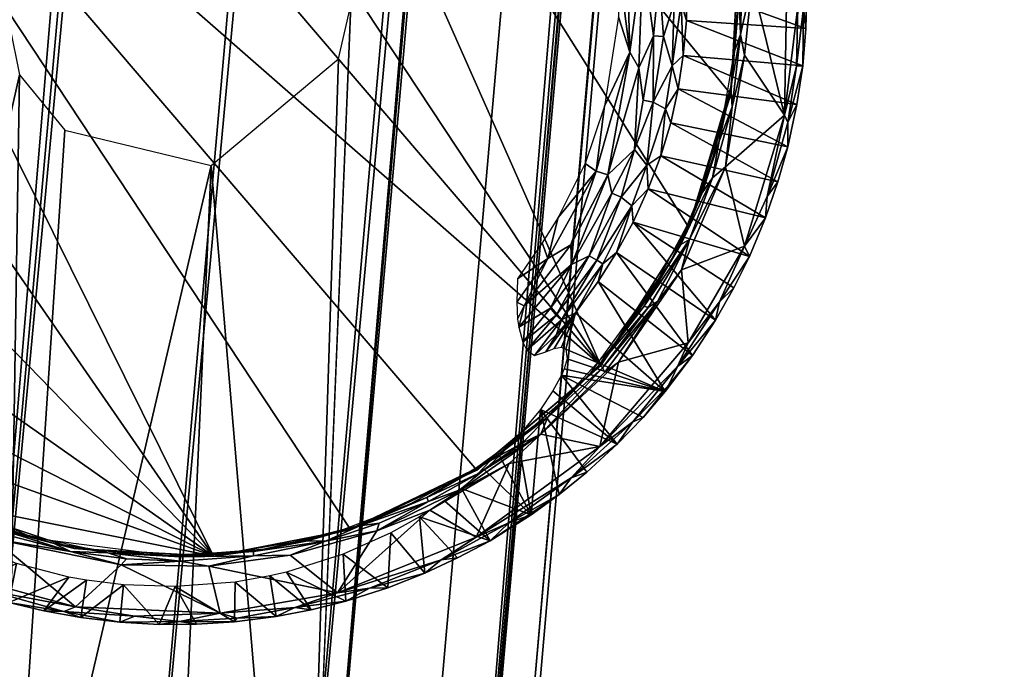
# Model space of a CAD drawing. Header units: inches. Extents: x -0.253 to 0.253, y -0.239 to 0.217.
# Tile 4 of 119: x -0.209 to -0.195, y -0.207 to -0.198. Entities that reach past the tile are written whole.
import ezdxf

# ---------------------------------------------------------------- set-up
doc = ezdxf.new("R2010")
doc.units = ezdxf.units.IN
doc.header["$MEASUREMENT"] = 0
for name, color, linetype in [('Frame', 181, 'Continuous'), ('klempootjes', 54, 'Continuous'), ('voeten', 191, 'Continuous')]:
    doc.layers.add(name, color=color, linetype=linetype)

msp = doc.modelspace()

# ---------------------------------------------------------------- meshes
at = {"layer": 'Frame'}
mesh = msp.add_polyface(dxfattribs=at)
corners = [(-0.21168, -0.211805, 0.008342), (-0.175802, 0.191098, 0.007976), (-0.209027, -0.197416, 0.007546), (-0.204042, -0.197796, 0.007545), (-0.171812, 0.174506, 0.007402), (-0.204753, -0.21512, 0.008008), (-0.202243, -0.216704, 0.014184), (-0.166452, 0.194187, 0.015042), (-0.202699, -0.216464, 0.015715), (-0.17843, -0.215718, 0.239028), (-0.136104, -0.179393, 0.61886), (-0.135694, -0.182269, 0.620561), (-0.146306, -0.177336, 0.619885), (-0.21211, -0.228735, 0.032998), (-0.14742, -0.179779, 0.622243), (-0.20952, -0.226975, 0.032779), (-0.213601, -0.215482, 0.015648), (-0.177688, 0.195647, 0.015563), (-0.214414, -0.219927, 0.01428), (-0.144544, -0.187041, 0.618342), (-0.20975, -0.238066, 0.035528), (-0.141799, -0.187598, 0.618066), (-0.138993, -0.176074, 0.618687), (-0.206276, -0.226759, 0.032477), (-0.141214, -0.175404, 0.618793), (-0.207234, -0.214307, 0.019048), (-0.171549, 0.19251, 0.01904), (-0.209662, -0.214143, 0.018866), (-0.145833, -0.17543, 0.625809), (-0.145953, -0.174204, 0.629555), (-0.144588, -0.170453, 0.629823), (-0.144653, -0.1765, 0.6344), (-0.145522, -0.181208, 0.629431), (-0.14281, -0.181398, 0.632121), (-0.14735, -0.182818, 0.621692), (-0.213508, -0.234362, 0.031678), (-0.145902, -0.185193, 0.622084), (-0.20355, -0.228207, 0.032117), (-0.175643, 0.193164, 0.018164), (-0.212388, -0.214224, 0.017277), (-0.144654, -0.170215, 0.6368), (-0.146261, -0.176541, 0.630561), (-0.143487, -0.184151, 0.627949), (-0.17966, -0.218346, 0.238173), (-0.136756, -0.184659, 0.620441), (-0.14377, -0.175645, 0.619202), (-0.20278, -0.216955, 0.010494), (-0.166165, 0.195521, 0.012169), (-0.202364, -0.218967, 0.012841), (-0.213801, -0.214493, 0.011317), (-0.177986, 0.194259, 0.011211), (-0.20875, -0.198784, 0.007381), (-0.179657, -0.211406, 0.237672), (-0.17855, -0.213442, 0.238729), (-0.144458, -0.163343, 0.634709), (-0.144905, -0.168108, 0.632715), (-0.144461, -0.163723, 0.637032), (-0.137429, -0.177384, 0.618507), (-0.203403, -0.214807, 0.016921), (-0.167461, 0.192333, 0.016549), (-0.205039, -0.214542, 0.018325), (-0.139428, -0.18702, 0.617822), (-0.203798, -0.237489, 0.034752), (-0.137803, -0.185787, 0.620819), (-0.146671, -0.181078, 0.626537), (-0.169149, 0.190575, 0.008021), (-0.205235, -0.195487, 0.007103), (-0.206319, -0.195146, 0.007006), (-0.173892, 0.173451, 0.007003), (-0.1777, 0.199573, 0.014549), (-0.144325, -0.174131, 0.624576), (-0.212118, -0.236597, 0.032856), (-0.176899, 0.195175, 0.016973), (-0.169475, 0.192468, 0.01836), (-0.1427, -0.186535, 0.62328), (-0.206684, -0.238577, 0.035221)]
mesh.append_faces([[corners[k] for k in face] for face in [(0, 1, 2, 0), (3, 4, 5, 3), (6, 7, 8, 6), (9, 10, 11, 9), (12, 13, 14, 12), (12, 15, 13, 12), (16, 17, 18, 16), (19, 20, 21, 19), (22, 23, 24, 22), (25, 26, 27, 25), (28, 29, 30, 28), (31, 32, 33, 31), (34, 35, 36, 34), (22, 37, 23, 22), (27, 38, 39, 27), (40, 41, 31, 40), (32, 36, 42, 32), (43, 11, 44, 43), (45, 15, 12, 45), (46, 47, 48, 46), (49, 50, 0, 49), (2, 51, 0, 2), (52, 10, 53, 52), (14, 35, 34, 14), (41, 32, 31, 41), (54, 55, 56, 54), (52, 57, 10, 52), (58, 59, 60, 58), (61, 62, 63, 61), (45, 23, 15, 45), (14, 29, 28, 14), (41, 14, 64, 41), (5, 65, 46, 5), (66, 67, 68, 66), (18, 69, 49, 18), (70, 45, 12, 70), (28, 12, 14, 28), (36, 71, 19, 36), (64, 36, 32, 64), (41, 64, 32, 41), (24, 23, 45, 24), (39, 72, 16, 39), (56, 41, 40, 56), (29, 14, 41, 29), (55, 41, 56, 55), (60, 73, 25, 60), (70, 12, 28, 70), (30, 70, 28, 30), (36, 19, 74, 36), (57, 37, 22, 57), (21, 75, 61, 21), (48, 47, 6, 48), (14, 34, 64, 14), (64, 34, 36, 64), (8, 59, 58, 8), (55, 29, 41, 55), (30, 29, 55, 30), (63, 62, 44, 63)]], dxfattribs={"vtx3": -1})
mesh = msp.add_polyface(dxfattribs=at)
corners = [(-0.1183, 0.069585, 0.605755), (-0.132326, -0.128997, 0.627365), (-0.135176, -0.162485, 0.630565), (-0.11544, 0.071305, 0.61432), (-0.133575, -0.159942, 0.639279), (-0.131794, -0.143227, 0.636818), (-0.204753, -0.21512, 0.008008), (-0.171358, 0.175777, 0.007545), (-0.169149, 0.190575, 0.008021), (-0.117787, 0.050099, 0.609233), (-0.116385, 0.050621, 0.615133), (-0.130604, -0.128314, 0.635165), (-0.209662, -0.214143, 0.018866), (-0.173204, 0.19285, 0.019044), (-0.175643, 0.193164, 0.018164), (-0.124766, 0.070172, 0.606864), (-0.143566, -0.161835, 0.632522), (-0.125898, 0.07193, 0.608298), (-0.202243, -0.216704, 0.014184), (-0.166165, 0.195521, 0.012169), (-0.166452, 0.194187, 0.015042), (-0.12272, 0.069373, 0.617148), (-0.138543, -0.159112, 0.641504), (-0.119615, 0.069149, 0.617398), (-0.117283, 0.03896, 0.612633), (-0.130843, -0.128868, 0.628838), (-0.116195, 0.069586, 0.607216), (-0.116869, 0.04015, 0.614153), (-0.214414, -0.219927, 0.01428), (-0.177688, 0.195647, 0.015563), (-0.1777, 0.199573, 0.014549), (-0.118254, 0.035042, 0.609169), (-0.1264, 0.073372, 0.611362), (-0.144461, -0.163723, 0.637032), (-0.125917, 0.072831, 0.613519), (-0.171812, 0.174506, 0.007402), (-0.175802, 0.191098, 0.007976), (-0.207546, -0.195335, 0.007122), (-0.208248, -0.195801, 0.007297), (-0.20278, -0.216955, 0.010494), (-0.167358, 0.193603, 0.009732), (-0.204042, -0.197796, 0.007545), (-0.205235, -0.195487, 0.007103), (-0.176273, 0.175325, 0.007482), (-0.175422, 0.174006, 0.007164), (-0.21168, -0.211805, 0.008342), (-0.177986, 0.194259, 0.011211), (-0.176839, 0.194456, 0.009313), (-0.120396, 0.069652, 0.605223), (-0.13817, -0.162393, 0.629584), (-0.122869, 0.06973, 0.605715), (-0.205039, -0.214542, 0.018325), (-0.167461, 0.192333, 0.016549), (-0.169475, 0.192468, 0.01836), (-0.206319, -0.195146, 0.007006), (-0.173892, 0.173451, 0.007003), (-0.117505, 0.072558, 0.616118), (-0.135494, -0.159434, 0.640884), (-0.143096, -0.163024, 0.639595), (-0.123952, 0.072738, 0.615871), (-0.213801, -0.214493, 0.011317), (-0.120366, 0.072746, 0.604088), (-0.123393, 0.073166, 0.604788), (-0.207234, -0.214307, 0.019048), (-0.171549, 0.19251, 0.01904), (-0.212388, -0.214224, 0.017277), (-0.176899, 0.195175, 0.016973), (-0.126294, 0.074389, 0.609482), (-0.125526, 0.077923, 0.604296), (-0.144458, -0.163343, 0.634709), (-0.202699, -0.216464, 0.015715), (-0.117202, 0.074009, 0.604454), (-0.118254, 0.049985, 0.607861), (-0.120621, 0.073776, 0.616622), (-0.141504, -0.158926, 0.640513), (-0.14049, -0.16198, 0.630013), (-0.209027, -0.197416, 0.007546), (-0.213601, -0.215482, 0.015648), (-0.121882, 0.075009, 0.602947), (-0.129838, -0.128625, 0.63161)]
mesh.append_faces([[corners[k] for k in face] for face in [(0, 1, 2, 0), (3, 4, 5, 3), (6, 7, 8, 6), (9, 1, 0, 9), (10, 3, 11, 10), (12, 13, 14, 12), (15, 16, 17, 15), (18, 19, 20, 18), (21, 22, 23, 21), (3, 5, 11, 3), (9, 24, 25, 9), (9, 0, 26, 9), (10, 11, 27, 10), (28, 29, 30, 28), (9, 31, 24, 9), (32, 33, 34, 32), (6, 35, 7, 6), (36, 37, 38, 36), (39, 40, 19, 39), (35, 41, 42, 35), (37, 43, 44, 37), (45, 46, 47, 45), (48, 49, 50, 48), (51, 52, 53, 51), (54, 44, 55, 54), (56, 57, 3, 56), (34, 58, 59, 34), (60, 30, 46, 60), (61, 50, 62, 61), (62, 15, 17, 62), (0, 2, 48, 0), (63, 53, 64, 63), (65, 14, 66, 65), (17, 67, 68, 17), (17, 69, 67, 17), (23, 57, 56, 23), (70, 20, 52, 70), (39, 8, 40, 39), (61, 48, 50, 61), (71, 48, 61, 71), (9, 72, 31, 9), (59, 21, 73, 59), (59, 74, 21, 59), (44, 54, 37, 44), (45, 47, 36, 45), (50, 75, 15, 50), (62, 50, 15, 62), (71, 0, 48, 71), (36, 38, 76, 36), (73, 21, 23, 73), (73, 23, 56, 73), (9, 25, 1, 9), (12, 64, 13, 12), (77, 66, 29, 77), (78, 61, 62, 78), (67, 69, 32, 67), (24, 27, 79, 24)]], dxfattribs={"vtx3": -1})
mesh = msp.add_polyface(dxfattribs=at)
corners = [(-0.136756, -0.184659, 0.620441), (-0.203798, -0.237489, 0.034752), (-0.17966, -0.218346, 0.238173), (-0.179657, -0.211406, 0.237672), (-0.20355, -0.228207, 0.032117), (-0.137429, -0.177384, 0.618507), (-0.17843, -0.215718, 0.239028), (-0.135694, -0.182269, 0.620561), (-0.144544, -0.187041, 0.618342), (-0.212118, -0.236597, 0.032856), (-0.20975, -0.238066, 0.035528), (-0.21168, -0.211805, 0.008342), (-0.20875, -0.198784, 0.007381), (-0.208967, -0.212656, 0.007088), (-0.206752, -0.216206, 0.00732), (-0.206027, -0.20007, 0.007043), (-0.204753, -0.21512, 0.008008), (-0.204218, -0.198558, 0.007497), (-0.139428, -0.18702, 0.617822), (-0.206684, -0.238577, 0.035221), (-0.179762, -0.212201, 0.227721), (-0.179762, -0.213308, 0.230091), (-0.179762, -0.209392, 0.231217), (-0.14742, -0.179779, 0.622243), (-0.213913, -0.232006, 0.029217), (-0.213508, -0.234362, 0.031678), (-0.209671, -0.217192, 0.00757), (-0.209883, -0.221828, 0.008867), (-0.212598, -0.221113, 0.010266), (-0.202243, -0.216704, 0.014184), (-0.202699, -0.216464, 0.015715), (-0.202639, -0.223771, 0.018229), (-0.206786, -0.217752, 0.019831), (-0.204042, -0.219487, 0.018718), (-0.205039, -0.214542, 0.018325), (-0.179762, -0.220477, 0.236196), (-0.179762, -0.217928, 0.23252), (-0.179762, -0.221265, 0.232353), (-0.209662, -0.214143, 0.018866), (-0.207234, -0.214307, 0.019048), (-0.208106, -0.199568, 0.007164), (-0.213601, -0.215482, 0.015648), (-0.214414, -0.219927, 0.01428), (-0.213693, -0.221884, 0.018694), (-0.203403, -0.214807, 0.016921), (-0.179764, -0.215195, 0.226999), (-0.21211, -0.228735, 0.032998), (-0.213471, -0.230372, 0.029677), (-0.211542, -0.2194, 0.019781), (-0.209917, -0.217599, 0.019762), (-0.212388, -0.214224, 0.017277), (-0.204048, -0.221602, 0.010483), (-0.206752, -0.221981, 0.008937), (-0.20278, -0.216955, 0.010494), (-0.202364, -0.218967, 0.012841), (-0.203256, -0.226797, 0.014757), (-0.141799, -0.187598, 0.618066), (-0.213801, -0.214493, 0.011317), (-0.212381, -0.216703, 0.009064), (-0.21397, -0.222213, 0.012833), (-0.145902, -0.185193, 0.622084), (-0.179762, -0.209616, 0.235181), (-0.17855, -0.213442, 0.238729), (-0.136104, -0.179393, 0.61886), (-0.210023, -0.222121, 0.022539), (-0.208435, -0.219921, 0.021139), (-0.202174, -0.230124, 0.032055), (-0.179762, -0.220136, 0.229434), (-0.179799, -0.217092, 0.227215), (-0.204042, -0.197796, 0.007545), (-0.20541, -0.220429, 0.020487)]
mesh.append_faces([[corners[k] for k in face] for face in [(0, 1, 2, 0), (3, 4, 5, 3), (6, 7, 2, 6), (8, 9, 10, 8), (11, 12, 13, 11), (14, 15, 16, 14), (16, 15, 17, 16), (18, 19, 1, 18), (20, 21, 22, 20), (23, 24, 25, 23), (26, 27, 28, 26), (29, 30, 31, 29), (32, 33, 34, 32), (35, 36, 37, 35), (38, 32, 39, 38), (13, 40, 15, 13), (41, 42, 43, 41), (33, 44, 34, 33), (20, 45, 21, 20), (23, 46, 47, 23), (48, 49, 50, 48), (43, 48, 41, 43), (51, 52, 16, 51), (53, 54, 55, 53), (26, 14, 27, 26), (13, 15, 14, 13), (56, 10, 19, 56), (57, 58, 59, 57), (50, 49, 38, 50), (49, 32, 38, 49), (35, 2, 36, 35), (57, 11, 58, 57), (58, 11, 26, 58), (60, 25, 9, 60), (41, 48, 50, 41), (14, 16, 52, 14), (22, 21, 61, 22), (6, 62, 63, 6), (32, 34, 39, 32), (51, 16, 53, 51), (42, 57, 59, 42), (13, 12, 40, 13), (48, 64, 65, 48), (61, 21, 3, 61), (21, 66, 3, 21), (67, 36, 68, 67), (16, 17, 69, 16), (37, 36, 67, 37), (11, 13, 26, 11), (13, 14, 26, 13), (23, 47, 24, 23), (58, 26, 28, 58), (48, 65, 49, 48), (49, 65, 32, 49), (70, 33, 32, 70), (32, 65, 70, 32), (29, 31, 54, 29), (33, 30, 44, 33)]], dxfattribs={"vtx3": -1})
at = {"layer": 'klempootjes'}
mesh = msp.add_polyface(dxfattribs=at)
corners = [(-0.198343, -0.197475, 0.003), (-0.197883, -0.199356, 0.003002), (-0.198452, -0.198506, 0.003006), (-0.200254, -0.1971, 0.016), (-0.200241, -0.197958, 0.016), (-0.20008, -0.198463, 0.015984), (-0.199392, -0.198985, 0.015256), (-0.197706, -0.199206, 0.003149), (-0.199321, -0.198509, 0.015269), (-0.197827, -0.196194, 0.003002), (-0.198507, -0.198213, 0.00305), (-0.198529, -0.197677, 0.003111), (-0.198479, -0.197161, 0.003036), (-0.198646, -0.19896, 0.003111), (-0.198768, -0.199466, 0.003183), (-0.198594, -0.198447, 0.003183), (-0.19945, -0.197765, 0.015627), (-0.1996, -0.198238, 0.015755), (-0.199481, -0.198657, 0.015574), (-0.198566, -0.196894, 0.003111), (-0.199748, -0.199174, 0.015755), (-0.197692, -0.197812, 0.003012), (-0.199286, -0.197042, 0.015256), (-0.197565, -0.197592, 0.003171), (-0.197588, -0.196984, 0.003149), (-0.199619, -0.196818, 0.015755), (-0.199662, -0.197396, 0.015826), (-0.199345, -0.19654, 0.015259), (-0.200139, -0.196475, 0.015984), (-0.197613, -0.197839, 0.003067), (-0.197691, -0.196736, 0.003035), (-0.198722, -0.20009, 0.003), (-0.199274, -0.198011, 0.015257), (-0.197625, -0.198655, 0.003149), (-0.197579, -0.198125, 0.003169), (-0.197838, -0.19946, 0.003035), (-0.197711, -0.198659, 0.003035), (-0.199351, -0.197764, 0.015478), (-0.199398, -0.196787, 0.015478), (-0.199497, -0.196801, 0.015627), (-0.199266, -0.197514, 0.01526), (-0.19995, -0.198684, 0.015938), (-0.199745, -0.198229, 0.01586), (-0.199894, -0.197096, 0.015937), (-0.19989, -0.199146, 0.01586), (-0.20044, -0.199228, 0.016), (-0.198554, -0.197414, 0.003183), (-0.198558, -0.197931, 0.003183), (-0.198629, -0.19924, 0.003036), (-0.199573, -0.199265, 0.015539), (-0.198578, -0.19594, 0.003005), (-0.1995, -0.199464, 0.015256)]
mesh.append_faces([[corners[k] for k in face] for face in [(0, 1, 2, 0), (3, 4, 5, 3), (6, 7, 8, 6), (0, 9, 1, 0), (10, 11, 12, 10), (13, 14, 15, 13), (16, 17, 18, 16), (12, 11, 19, 12), (20, 18, 17, 20), (21, 1, 9, 21), (22, 23, 24, 22), (25, 26, 16, 25), (22, 24, 27, 22), (5, 28, 3, 5), (24, 29, 30, 24), (2, 1, 31, 2), (32, 33, 34, 32), (33, 35, 36, 33), (37, 38, 39, 37), (32, 34, 40, 32), (37, 18, 8, 37), (10, 15, 11, 10), (41, 42, 43, 41), (42, 41, 44, 42), (23, 29, 24, 23), (34, 33, 29, 34), (45, 5, 4, 45), (10, 13, 15, 10), (8, 18, 6, 8), (32, 40, 37, 32), (37, 40, 38, 37), (5, 43, 28, 5), (11, 46, 19, 11), (11, 15, 47, 11), (42, 26, 43, 42), (26, 17, 16, 26), (2, 10, 0, 2), (2, 48, 10, 2), (18, 49, 6, 18), (49, 18, 20, 49), (33, 36, 29, 33), (29, 21, 30, 29), (7, 35, 33, 7), (8, 7, 33, 8), (41, 43, 5, 41), (48, 13, 10, 48), (0, 12, 50, 0), (0, 10, 12, 0), (40, 22, 38, 40), (40, 23, 22, 40), (34, 29, 23, 34), (40, 34, 23, 40), (6, 49, 51, 6), (39, 16, 37, 39), (37, 16, 18, 37), (8, 33, 32, 8), (32, 37, 8, 32), (29, 36, 21, 29), (36, 1, 21, 36), (39, 25, 16, 39), (11, 47, 46, 11), (42, 44, 20, 42), (42, 17, 26, 42), (20, 17, 42, 20)]], dxfattribs={"vtx3": -1})
mesh = msp.add_polyface(dxfattribs=at)
corners = [(-0.200559, -0.200154, 0.015984), (-0.20008, -0.198463, 0.015984), (-0.20044, -0.199228, 0.016), (-0.198722, -0.20009, 0.003), (-0.198453, -0.201217, 0.003008), (-0.199345, -0.201552, 0.003), (-0.199392, -0.198985, 0.015256), (-0.197836, -0.199809, 0.003149), (-0.197706, -0.199206, 0.003149), (-0.200715, -0.200041, 0.016), (-0.199358, -0.201194, 0.003089), (-0.19927, -0.200931, 0.003183), (-0.199053, -0.200458, 0.003111), (-0.20055, -0.201417, 0.015627), (-0.200051, -0.200644, 0.015539), (-0.200205, -0.20052, 0.015755), (-0.19982, -0.200404, 0.015268), (-0.198382, -0.201362, 0.003148), (-0.198152, -0.200813, 0.003149), (-0.199071, -0.200454, 0.003183), (-0.198811, -0.199726, 0.003111), (-0.199573, -0.199265, 0.015539), (-0.199748, -0.199174, 0.015755), (-0.199838, -0.200067, 0.015574), (-0.199642, -0.199936, 0.015258), (-0.197978, -0.200306, 0.003145), (-0.1995, -0.199464, 0.015256), (-0.197838, -0.19946, 0.003035), (-0.198904, -0.200248, 0.003036), (-0.198629, -0.19924, 0.003036), (-0.200393, -0.200203, 0.015937), (-0.200012, -0.199844, 0.015814), (-0.19995, -0.198684, 0.015938), (-0.200338, -0.200463, 0.01586), (-0.200907, -0.20148, 0.01586), (-0.199231, -0.201121, 0.003019), (-0.197883, -0.199356, 0.003002), (-0.19813, -0.200514, 0.003035), (-0.201097, -0.20081, 0.016), (-0.200033, -0.200875, 0.01526), (-0.200268, -0.201309, 0.015257), (-0.198452, -0.198506, 0.003006), (-0.19989, -0.199146, 0.01586), (-0.20092, -0.201197, 0.015937), (-0.201243, -0.201391, 0.015983), (-0.200657, -0.201353, 0.015755), (-0.198768, -0.199466, 0.003183), (-0.198646, -0.19896, 0.003111), (-0.198903, -0.199965, 0.003183), (-0.200466, -0.201469, 0.015478), (-0.197711, -0.198659, 0.003035)]
mesh.append_faces([[corners[k] for k in face] for face in [(0, 1, 2, 0), (3, 4, 5, 3), (6, 7, 8, 6), (2, 9, 0, 2), (10, 11, 12, 10), (13, 14, 15, 13), (16, 17, 18, 16), (12, 19, 20, 12), (21, 22, 23, 21), (24, 25, 26, 24), (7, 27, 8, 7), (17, 4, 18, 17), (28, 20, 29, 28), (30, 31, 32, 30), (33, 30, 34, 33), (5, 35, 3, 5), (3, 36, 4, 3), (7, 37, 27, 7), (9, 38, 0, 9), (23, 24, 21, 23), (39, 14, 40, 39), (3, 29, 41, 3), (24, 26, 21, 24), (42, 32, 31, 42), (22, 31, 23, 22), (18, 37, 25, 18), (24, 18, 25, 24), (3, 28, 29, 3), (35, 28, 3, 35), (30, 43, 34, 30), (0, 38, 44, 0), (33, 34, 45, 33), (16, 14, 39, 16), (39, 17, 16, 39), (20, 46, 47, 20), (20, 19, 48, 20), (35, 10, 28, 35), (14, 49, 40, 14), (23, 14, 16, 23), (23, 15, 14, 23), (37, 4, 36, 37), (18, 4, 37, 18), (30, 32, 1, 30), (26, 25, 7, 26), (25, 37, 7, 25), (31, 15, 23, 31), (33, 31, 30, 33), (37, 36, 27, 37), (27, 36, 50, 27), (29, 20, 47, 29), (12, 11, 19, 12), (28, 10, 12, 28), (28, 12, 20, 28), (26, 7, 6, 26), (30, 0, 43, 30), (0, 30, 1, 0), (16, 18, 24, 16), (16, 24, 23, 16), (45, 13, 15, 45), (20, 48, 46, 20), (22, 42, 31, 22), (45, 15, 33, 45), (33, 15, 31, 33), (0, 44, 43, 0)]], dxfattribs={"vtx3": -1})
mesh = msp.add_polyface(dxfattribs=at)
corners = [(-0.200528, -0.201719, 0.01526), (-0.199576, -0.203283, 0.003205), (-0.19919, -0.202769, 0.003147), (-0.20024, -0.202867, 0.003), (-0.199253, -0.202589, 0.003002), (-0.200504, -0.204062, 0.003001), (-0.200852, -0.202166, 0.015243), (-0.20099, -0.202678, 0.013641), (-0.200268, -0.201309, 0.015257), (-0.198862, -0.202268, 0.003149), (-0.200033, -0.200875, 0.01526), (-0.199358, -0.201194, 0.003089), (-0.199758, -0.201842, 0.003183), (-0.19927, -0.200931, 0.003183), (-0.199345, -0.201552, 0.003), (-0.198453, -0.201217, 0.003008), (-0.200969, -0.202816, 0.012866), (-0.201011, -0.202958, 0.012388), (-0.200469, -0.202944, 0.003036), (-0.200513, -0.202898, 0.003111), (-0.199817, -0.202086, 0.003039), (-0.20055, -0.201417, 0.015627), (-0.200466, -0.201469, 0.015478), (-0.200051, -0.200644, 0.015539), (-0.198382, -0.201362, 0.003148), (-0.198805, -0.20201, 0.003035), (-0.199533, -0.203195, 0.003108), (-0.199402, -0.202926, 0.003035), (-0.200039, -0.20371, 0.003043), (-0.200693, -0.204428, 0.003147), (-0.200912, -0.204506, 0.003035), (-0.200259, -0.204031, 0.003149), (-0.20105, -0.203048, 0.012138), (-0.201173, -0.203274, 0.011601), (-0.201345, -0.203889, 0.003007), (-0.199882, -0.202076, 0.003111), (-0.198605, -0.201811, 0.003145), (-0.201051, -0.202263, 0.015482), (-0.199231, -0.201121, 0.003019), (-0.201126, -0.202199, 0.015628), (-0.199685, -0.202002, 0.003009), (-0.199892, -0.20365, 0.003169), (-0.200436, -0.203009, 0.003006), (-0.201247, -0.203648, 0.003089), (-0.20036, -0.202682, 0.003183), (-0.201066, -0.203438, 0.003183), (-0.200657, -0.201353, 0.015755), (-0.200907, -0.20148, 0.01586), (-0.201206, -0.202096, 0.015759), (-0.200045, -0.202272, 0.003183)]
mesh.append_faces([[corners[k] for k in face] for face in [(0, 1, 2, 0), (3, 4, 5, 3), (6, 7, 1, 6), (8, 9, 10, 8), (11, 12, 13, 11), (14, 15, 4, 14), (1, 16, 17, 1), (18, 19, 20, 18), (14, 4, 3, 14), (21, 22, 23, 21), (24, 25, 15, 24), (26, 27, 2, 26), (26, 28, 27, 26), (29, 30, 31, 29), (31, 32, 33, 31), (3, 5, 34, 3), (20, 19, 35, 20), (10, 9, 36, 10), (9, 25, 36, 9), (6, 1, 0, 6), (37, 22, 21, 37), (20, 35, 38, 20), (21, 39, 37, 21), (14, 40, 38, 14), (3, 40, 14, 3), (28, 5, 27, 28), (31, 30, 28, 31), (41, 28, 26, 41), (1, 32, 41, 1), (3, 34, 42, 3), (3, 42, 40, 3), (7, 16, 1, 7), (18, 43, 19, 18), (9, 27, 25, 9), (25, 4, 15, 25), (19, 44, 35, 19), (19, 45, 44, 19), (46, 47, 48, 46), (35, 12, 11, 35), (35, 44, 49, 35), (38, 35, 11, 38), (6, 0, 22, 6), (37, 6, 22, 37), (2, 27, 9, 2), (8, 2, 9, 8), (30, 5, 28, 30), (36, 24, 10, 36), (36, 25, 24, 36), (41, 32, 31, 41), (41, 31, 28, 41), (27, 4, 25, 27), (27, 5, 4, 27), (0, 2, 8, 0), (8, 22, 0, 8), (40, 20, 38, 40), (40, 18, 20, 40), (46, 48, 39, 46), (1, 17, 32, 1), (21, 46, 39, 21), (35, 49, 12, 35), (1, 26, 2, 1), (1, 41, 26, 1), (42, 18, 40, 42), (42, 34, 18, 42)]], dxfattribs={"vtx3": -1})
mesh = msp.add_polyface(dxfattribs=at)
corners = [(-0.201675, -0.203931, 0.010369), (-0.201483, -0.205035, 0.003194), (-0.201351, -0.203537, 0.011069), (-0.201345, -0.203889, 0.003007), (-0.200504, -0.204062, 0.003001), (-0.201794, -0.204305, 0.003), (-0.200852, -0.202166, 0.015243), (-0.201052, -0.202654, 0.014085), (-0.20099, -0.202678, 0.013641), (-0.202473, -0.204659, 0.009222), (-0.202066, -0.2054, 0.00315), (-0.202262, -0.205349, 0.003004), (-0.202146, -0.204392, 0.009628), (-0.201274, -0.202719, 0.014917), (-0.201121, -0.202474, 0.01526), (-0.201435, -0.202772, 0.015328), (-0.201206, -0.202096, 0.015759), (-0.201659, -0.20237, 0.015865), (-0.201602, -0.202582, 0.015722), (-0.20092, -0.201197, 0.015937), (-0.201581, -0.202064, 0.015938), (-0.200907, -0.20148, 0.01586), (-0.202938, -0.204846, 0.003036), (-0.202961, -0.204787, 0.003111), (-0.202239, -0.204449, 0.003036), (-0.202066, -0.204265, 0.003111), (-0.201453, -0.20378, 0.003183), (-0.201247, -0.203648, 0.003089), (-0.201243, -0.201391, 0.015983), (-0.201675, -0.201681, 0.016), (-0.201687, -0.202015, 0.015971), (-0.201097, -0.20081, 0.016), (-0.201327, -0.201172, 0.016), (-0.200693, -0.204428, 0.003147), (-0.200259, -0.204031, 0.003149), (-0.201082, -0.204743, 0.003145), (-0.2018, -0.205145, 0.003035), (-0.200912, -0.204506, 0.003035), (-0.201066, -0.203438, 0.003183), (-0.200513, -0.202898, 0.003111), (-0.201051, -0.202263, 0.015482), (-0.201126, -0.202199, 0.015628), (-0.201541, -0.202696, 0.015577), (-0.201552, -0.205056, 0.003108), (-0.20161, -0.204015, 0.003036), (-0.201153, -0.202671, 0.014526), (-0.201933, -0.204195, 0.009937), (-0.202712, -0.204833, 0.008962), (-0.203066, -0.205062, 0.008624), (-0.201173, -0.203274, 0.011601), (-0.200469, -0.202944, 0.003036), (-0.202761, -0.20567, 0.003035), (-0.202467, -0.20467, 0.003006), (-0.202291, -0.204385, 0.003183), (-0.202919, -0.204967, 0.003), (-0.202528, -0.205645, 0.003145), (-0.201675, -0.202256, 0.015911)]
mesh.append_faces([[corners[k] for k in face] for face in [(0, 1, 2, 0), (3, 4, 5, 3), (6, 7, 8, 6), (1, 9, 10, 1), (5, 4, 11, 5), (1, 12, 9, 1), (13, 14, 15, 13), (16, 17, 18, 16), (19, 20, 21, 19), (22, 23, 24, 22), (25, 26, 27, 25), (28, 29, 30, 28), (31, 32, 28, 31), (2, 33, 34, 2), (35, 36, 37, 35), (27, 38, 39, 27), (40, 41, 42, 40), (24, 23, 25, 24), (10, 36, 43, 10), (44, 25, 27, 44), (40, 42, 15, 40), (45, 7, 6, 45), (21, 20, 17, 21), (21, 17, 16, 21), (1, 0, 46, 1), (43, 36, 35, 43), (2, 1, 35, 2), (10, 47, 48, 10), (49, 2, 34, 49), (3, 27, 50, 3), (10, 51, 36, 10), (36, 11, 37, 36), (27, 26, 38, 27), (18, 42, 41, 18), (52, 24, 3, 52), (3, 44, 27, 3), (25, 53, 26, 25), (23, 53, 25, 23), (14, 40, 15, 14), (37, 11, 4, 37), (5, 11, 54, 5), (5, 52, 3, 5), (10, 48, 55, 10), (55, 51, 10, 55), (51, 11, 36, 51), (35, 37, 33, 35), (2, 35, 33, 2), (17, 20, 56, 17), (20, 28, 30, 20), (54, 52, 5, 54), (3, 24, 44, 3), (24, 25, 44, 24), (28, 32, 29, 28), (46, 12, 1, 46), (10, 9, 47, 10), (41, 16, 18, 41), (45, 6, 13, 45), (13, 6, 14, 13), (14, 6, 40, 14), (30, 56, 20, 30), (52, 22, 24, 52), (1, 10, 43, 1), (1, 43, 35, 1), (19, 28, 20, 19)]], dxfattribs={"vtx3": -1})
mesh = msp.add_polyface(dxfattribs=at)
corners = [(-0.205686, -0.205987, 0.007211), (-0.205697, -0.206554, 0.003173), (-0.205102, -0.206477, 0.003148), (-0.206061, -0.205761, 0.003003), (-0.204231, -0.20614, 0.003002), (-0.205901, -0.20643, 0.003005), (-0.207306, -0.205742, 0.003003), (-0.204154, -0.205593, 0.007843), (-0.204955, -0.205845, 0.007455), (-0.204115, -0.206261, 0.00315), (-0.206461, -0.205628, 0.003111), (-0.205683, -0.20556, 0.003183), (-0.205427, -0.205552, 0.003111), (-0.202938, -0.204846, 0.003036), (-0.203917, -0.205188, 0.003111), (-0.202961, -0.204787, 0.003111), (-0.206715, -0.205604, 0.003183), (-0.203516, -0.206069, 0.003149), (-0.202919, -0.204967, 0.003), (-0.202262, -0.205349, 0.003004), (-0.202993, -0.205863, 0.003148), (-0.203066, -0.205062, 0.008624), (-0.203476, -0.205291, 0.00829), (-0.206536, -0.206053, 0.007046), (-0.203672, -0.205259, 0.003003), (-0.204904, -0.205608, 0.003003), (-0.204401, -0.205405, 0.003036), (-0.203639, -0.205151, 0.003036), (-0.204664, -0.205384, 0.003183), (-0.206478, -0.206548, 0.003067), (-0.205662, -0.206501, 0.003068), (-0.203779, -0.206073, 0.003035), (-0.202761, -0.20567, 0.003035), (-0.206466, -0.205692, 0.003036), (-0.205424, -0.205616, 0.003036), (-0.202528, -0.205645, 0.003145), (-0.204607, -0.206381, 0.003145), (-0.204838, -0.206348, 0.003035), (-0.205195, -0.205901, 0.007364), (-0.204658, -0.205401, 0.003111), (-0.206233, -0.206588, 0.003169), (-0.203201, -0.204876, 0.003183), (-0.202291, -0.204385, 0.003183), (-0.20711, -0.20647, 0.003019), (-0.204166, -0.205246, 0.003183), (-0.202467, -0.20467, 0.003006), (-0.206767, -0.20659, 0.003172)]
mesh.append_faces([[corners[k] for k in face] for face in [(0, 1, 2, 0), (3, 4, 5, 3), (3, 5, 6, 3), (7, 8, 9, 7), (10, 11, 12, 10), (13, 14, 15, 13), (10, 16, 11, 10), (7, 9, 17, 7), (18, 19, 4, 18), (20, 21, 22, 20), (1, 0, 23, 1), (24, 4, 25, 24), (26, 14, 27, 26), (12, 11, 28, 12), (1, 29, 30, 1), (20, 31, 32, 20), (1, 30, 2, 1), (31, 4, 32, 31), (25, 26, 24, 25), (3, 33, 34, 3), (35, 21, 20, 35), (20, 32, 35, 20), (36, 37, 9, 36), (9, 8, 36, 9), (2, 38, 0, 2), (17, 22, 7, 17), (25, 34, 26, 25), (12, 28, 39, 12), (37, 4, 31, 37), (37, 5, 4, 37), (39, 28, 14, 39), (9, 37, 31, 9), (9, 31, 17, 9), (27, 14, 13, 27), (18, 4, 24, 18), (40, 29, 1, 40), (1, 23, 40, 1), (15, 41, 42, 15), (14, 41, 15, 14), (29, 43, 5, 29), (29, 5, 30, 29), (14, 28, 44, 14), (14, 44, 41, 14), (20, 22, 17, 20), (17, 31, 20, 17), (34, 12, 26, 34), (34, 10, 12, 34), (33, 10, 34, 33), (2, 37, 36, 2), (36, 38, 2, 36), (32, 4, 19, 32), (30, 5, 37, 30), (2, 30, 37, 2), (18, 24, 45, 18), (26, 12, 39, 26), (26, 39, 14, 26), (40, 23, 46, 40), (24, 26, 27, 24), (24, 27, 13, 24), (24, 13, 45, 24), (36, 8, 38, 36), (25, 4, 3, 25), (3, 34, 25, 3)]], dxfattribs={"vtx3": -1})
mesh = msp.add_polyface(dxfattribs=at)
corners = [(-0.207876, -0.206492, 0.00317), (-0.207271, -0.206027, 0.007001), (-0.207796, -0.205962, 0.007023), (-0.207306, -0.205742, 0.003003), (-0.207952, -0.206342, 0.003005), (-0.209111, -0.205373, 0.003003), (-0.209612, -0.205892, 0.003001), (-0.208405, -0.206396, 0.003168), (-0.20805, -0.205916, 0.007052), (-0.208902, -0.206276, 0.00315), (-0.20998, -0.205903, 0.003145), (-0.209501, -0.205455, 0.007447), (-0.210459, -0.205689, 0.003196), (-0.209027, -0.205243, 0.003089), (-0.208754, -0.205292, 0.003183), (-0.208255, -0.205438, 0.003111), (-0.208792, -0.205723, 0.007202), (-0.207745, -0.205514, 0.003183), (-0.210758, -0.204601, 0.003003), (-0.206767, -0.20659, 0.003172), (-0.207326, -0.206557, 0.003147), (-0.208119, -0.206407, 0.003067), (-0.209168, -0.206113, 0.003035), (-0.210191, -0.205725, 0.003035), (-0.211122, -0.205186, 0.003012), (-0.210195, -0.2051, 0.0078), (-0.206478, -0.206548, 0.003067), (-0.209508, -0.206085, 0.003148), (-0.211471, -0.205113, 0.00317), (-0.211906, -0.204806, 0.003145), (-0.211185, -0.205242, 0.003067), (-0.206466, -0.205692, 0.003036), (-0.206061, -0.205761, 0.003003), (-0.207229, -0.205659, 0.003036), (-0.207496, -0.205571, 0.003111), (-0.209727, -0.204941, 0.003183), (-0.210989, -0.20541, 0.003172), (-0.210481, -0.205655, 0.003108), (-0.205901, -0.20643, 0.003005), (-0.20711, -0.20647, 0.003019), (-0.206715, -0.205604, 0.003183), (-0.206461, -0.205628, 0.003111), (-0.210008, -0.204907, 0.003036), (-0.209102, -0.205276, 0.003034), (-0.208025, -0.205554, 0.003036), (-0.206536, -0.206053, 0.007046), (-0.210558, -0.204873, 0.00804), (-0.209732, -0.204959, 0.003111), (-0.206233, -0.206588, 0.003169), (-0.211946, -0.204575, 0.003002)]
mesh.append_faces([[corners[k] for k in face] for face in [(0, 1, 2, 0), (3, 4, 5, 3), (5, 4, 6, 5), (7, 8, 9, 7), (10, 11, 12, 10), (13, 14, 15, 13), (16, 9, 8, 16), (15, 14, 17, 15), (5, 6, 18, 5), (19, 1, 20, 19), (21, 22, 4, 21), (23, 24, 6, 23), (12, 11, 25, 12), (19, 20, 26, 19), (9, 22, 21, 9), (27, 23, 22, 27), (28, 29, 30, 28), (3, 31, 32, 3), (33, 34, 31, 33), (13, 35, 14, 13), (36, 30, 37, 36), (25, 36, 12, 25), (16, 11, 27, 16), (3, 38, 4, 3), (20, 39, 26, 20), (34, 40, 41, 34), (5, 42, 43, 5), (5, 43, 44, 5), (20, 1, 0, 20), (20, 21, 39, 20), (27, 22, 9, 27), (16, 27, 9, 16), (19, 45, 1, 19), (44, 34, 33, 44), (5, 44, 3, 5), (37, 30, 23, 37), (37, 23, 10, 37), (30, 24, 23, 30), (0, 21, 20, 0), (7, 9, 21, 7), (43, 13, 44, 43), (34, 17, 40, 34), (15, 17, 34, 15), (23, 6, 22, 23), (22, 6, 4, 22), (21, 4, 39, 21), (39, 4, 38, 39), (31, 34, 41, 31), (27, 11, 10, 27), (10, 23, 27, 10), (28, 30, 36, 28), (36, 46, 28, 36), (43, 47, 13, 43), (44, 13, 15, 44), (44, 15, 34, 44), (0, 2, 7, 0), (7, 21, 0, 7), (19, 26, 48, 19), (3, 44, 33, 3), (3, 33, 31, 3), (24, 49, 6, 24), (12, 37, 10, 12), (12, 36, 37, 12), (7, 2, 8, 7)]], dxfattribs={"vtx3": -1})
at = {"layer": 'voeten'}
mesh = msp.add_polyface(dxfattribs=at)
corners = [(-0.198915, -0.195133, 0), (-0.199818, -0.193277, 0.005), (-0.198957, -0.195059, 0.005), (-0.200491, -0.202914, 0), (-0.200675, -0.203067, 0.005), (-0.202191, -0.20434, 0.005), (-0.198639, -0.196342, 0.005), (-0.198537, -0.19708, 0), (-0.201517, -0.19137, 0), (-0.203289, -0.190311, 0.005), (-0.201593, -0.191332, 0.005), (-0.206399, -0.18957, 0), (-0.199243, -0.200952, 0), (-0.199518, -0.201462, 0.005), (-0.198648, -0.19906, 0), (-0.198536, -0.197659, 0.005), (-0.198651, -0.198975, 0.005), (-0.200625, -0.192231, 0.005), (-0.199923, -0.193062, 0), (-0.202252, -0.204399, 0), (-0.203973, -0.205201, 0.005), (-0.204046, -0.205243, 0), (-0.21258, -0.192331, 0), (-0.209025, -0.190001, 0), (-0.199224, -0.200869, 0.005), (-0.205255, -0.205519, 0.005), (-0.203494, -0.190187, 0), (-0.205993, -0.205621, 0)]
mesh.append_faces([[corners[k] for k in face] for face in [(0, 1, 2, 0), (3, 4, 5, 3), (0, 6, 7, 0), (8, 9, 10, 8), (0, 7, 11, 0), (12, 13, 3, 12), (11, 12, 3, 11), (14, 15, 16, 14), (8, 17, 18, 8), (18, 11, 8, 18), (19, 5, 20, 19), (19, 20, 21, 19), (21, 22, 19, 21), (18, 17, 1, 18), (11, 3, 23, 11), (7, 6, 15, 7), (12, 24, 13, 12), (14, 16, 12, 14), (12, 11, 14, 12), (3, 13, 4, 3), (21, 20, 25, 21), (18, 1, 0, 18), (18, 0, 11, 18), (3, 19, 22, 3), (3, 5, 19, 3), (8, 11, 26, 8), (26, 9, 8, 26), (8, 10, 17, 8), (0, 2, 6, 0), (12, 16, 24, 12), (14, 11, 7, 14), (7, 15, 14, 7), (21, 25, 27, 21)]], dxfattribs={"vtx3": -1})
mesh = msp.add_polyface(dxfattribs=at)
corners = [(-0.21258, -0.192331, 0), (-0.21082, -0.190845, 0), (-0.200491, -0.202914, 0), (-0.213829, -0.194292, 0), (-0.213554, -0.193782, 0.005), (-0.212826, -0.19268, 0.005), (-0.205993, -0.205621, 0), (-0.206573, -0.205622, 0.005), (-0.207974, -0.20551, 0), (-0.211927, -0.191712, 0.005), (-0.210182, -0.204781, 0), (-0.208535, -0.205368, 0.005), (-0.210942, -0.204299, 0.005), (-0.214272, -0.199788, 0), (-0.213313, -0.201906, 0), (-0.214114, -0.200185, 0.005), (-0.21455, -0.19682, 0), (-0.214536, -0.197585, 0.005), (-0.214282, -0.195623, 0.005), (-0.213589, -0.201397, 0.005), (-0.212054, -0.203439, 0), (-0.210881, -0.190905, 0.005), (-0.212446, -0.203013, 0.005), (-0.205255, -0.205519, 0.005), (-0.210311, -0.190569, 0.005), (-0.209025, -0.190001, 0), (-0.204046, -0.205243, 0)]
mesh.append_faces([[corners[k] for k in face] for face in [(0, 1, 2, 0), (3, 4, 5, 3), (6, 7, 8, 6), (0, 9, 1, 0), (10, 11, 12, 10), (13, 6, 14, 13), (14, 15, 13, 14), (16, 17, 18, 16), (14, 19, 15, 14), (8, 7, 11, 8), (3, 6, 16, 3), (16, 4, 3, 16), (10, 12, 20, 10), (10, 20, 6, 10), (1, 9, 21, 1), (16, 18, 4, 16), (20, 12, 22, 20), (13, 17, 16, 13), (13, 16, 6, 13), (13, 15, 17, 13), (6, 23, 7, 6), (0, 5, 9, 0), (8, 11, 10, 8), (10, 6, 8, 10), (3, 5, 0, 3), (6, 3, 0, 6), (14, 22, 19, 14), (1, 21, 24, 1), (1, 24, 25, 1), (25, 2, 1, 25), (20, 14, 6, 20), (20, 22, 14, 20), (6, 0, 26, 6)]], dxfattribs={"vtx3": -1})

doc.saveas('drawing.dxf')
